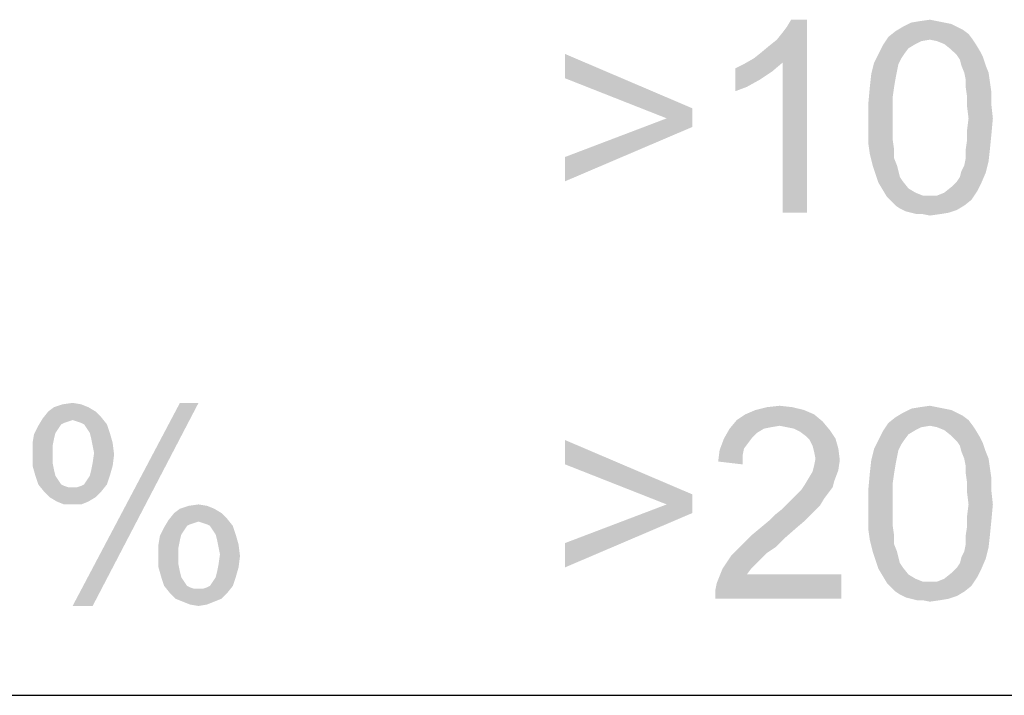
# Model space of a CAD drawing. Extents: x 0 to 1189, y 0 to 841.
# Tile 92 of 125: x 1114 to 1126, y 40 to 48. Entities that reach past the tile are written whole.
import ezdxf

# ---------------------------------------------------------------- set-up
doc = ezdxf.new("R2010")
doc.units = 0
doc.header["$LTSCALE"] = 65.395
doc.header["$MEASUREMENT"] = 0
doc.layers.get('0').update_dxf_attribs({"linetype": 'CONTINUOUS'})

msp = doc.modelspace()

# ---------------------------------------------------------------- linework, layer by layer
at = {"linetype": 'Continuous'}
for p, q in [((909, 40), (1160, 40)), ((909, 40), (1174, 40)), ((1037, 40), (1174, 40))]:
    msp.add_line(p, q, dxfattribs=at)
for points in [[(1122.98176, 47.59), (1123.06694, 47.65815), (1123.61213, 48.05)], [(1123.3225, 47.53889), (1122.98176, 47.59), (1123.61213, 48.05)], [(1123.06694, 47.65815), (1123.16917, 47.74333), (1123.61213, 48.05)], [(1123.16917, 47.74333), (1123.25435, 47.81148), (1123.61213, 48.05)], [(1123.25435, 47.81148), (1123.3225, 47.89667), (1123.61213, 48.05)], [(1123.3225, 47.89667), (1123.37361, 47.96481), (1123.61213, 48.05)], [(1123.3225, 45.75), (1123.3225, 47.53889), (1123.61213, 48.05)], [(1123.3225, 45.75), (1123.61213, 48.05), (1123.61213, 45.75)], [(1123.61213, 48.05), (1123.37361, 47.96481), (1123.42472, 48.05)], [(1125.40102, 47.96481), (1125.46917, 47.93074), (1124.66843, 47.9137)], [(1125.40102, 47.96481), (1124.66843, 47.9137), (1124.75361, 47.96481)], [(1125.24769, 48.01593), (1125.33287, 47.99889), (1124.75361, 47.96481)], [(1125.24769, 48.01593), (1124.75361, 47.96481), (1124.85583, 48.01593)], [(1124.75361, 47.96481), (1125.33287, 47.99889), (1125.40102, 47.96481)], [(1125.1625, 48.03296), (1124.85583, 48.01593), (1124.95806, 48.03296)], [(1124.85583, 48.01593), (1125.1625, 48.03296), (1125.24769, 48.01593)], [(1124.95806, 48.03296), (1125.07731, 48.05), (1125.1625, 48.03296)], [(1125.07731, 47.81148), (1124.51509, 47.74333), (1124.58324, 47.84556)], [(1125.53731, 47.87963), (1124.58324, 47.84556), (1124.66843, 47.9137)], [(1125.07731, 47.81148), (1124.58324, 47.84556), (1125.53731, 47.87963)], [(1124.66843, 47.9137), (1125.46917, 47.93074), (1125.53731, 47.87963)], [(1125.07731, 47.81148), (1125.53731, 47.87963), (1125.58843, 47.81148)], [(1124.82176, 47.70926), (1124.46398, 47.64111), (1124.51509, 47.74333)], [(1125.07731, 47.81148), (1124.97509, 47.79444), (1124.51509, 47.74333)], [(1124.97509, 47.79444), (1124.90694, 47.76037), (1124.51509, 47.74333)], [(1124.51509, 47.74333), (1124.90694, 47.76037), (1124.82176, 47.70926)], [(1125.58843, 47.81148), (1125.1625, 47.79444), (1125.07731, 47.81148)], [(1125.24769, 47.76037), (1125.1625, 47.79444), (1125.58843, 47.81148)], [(1125.24769, 47.76037), (1125.58843, 47.81148), (1125.6225, 47.76037)], [(1125.6225, 47.76037), (1125.33287, 47.69222), (1125.24769, 47.76037)], [(1125.33287, 47.69222), (1125.6225, 47.76037), (1125.67361, 47.67519)], [(1120.73287, 47.35148), (1120.73287, 47.64111), (1122.24917, 46.9937)], [(1124.77065, 47.64111), (1124.73657, 47.59), (1124.41287, 47.53889)], [(1124.77065, 47.64111), (1124.41287, 47.53889), (1124.46398, 47.64111)], [(1124.46398, 47.64111), (1124.82176, 47.70926), (1124.77065, 47.64111)], [(1125.67361, 47.67519), (1125.40102, 47.62407), (1125.33287, 47.69222)], [(1125.40102, 47.62407), (1125.67361, 47.67519), (1125.70769, 47.60704)], [(1125.70769, 47.60704), (1125.43509, 47.57296), (1125.40102, 47.62407)], [(1122.76028, 47.47074), (1122.8625, 47.52185), (1123.3225, 47.53889)], [(1122.76028, 47.47074), (1123.3225, 47.53889), (1123.20324, 47.43667)], [(1123.3225, 47.53889), (1122.8625, 47.52185), (1122.98176, 47.59)], [(1124.7025, 47.52185), (1124.3788, 47.40259), (1124.41287, 47.53889)], [(1124.7025, 47.52185), (1124.68546, 47.43667), (1124.3788, 47.40259)], [(1124.41287, 47.53889), (1124.73657, 47.59), (1124.7025, 47.52185)], [(1125.45213, 47.50482), (1125.43509, 47.57296), (1125.70769, 47.60704)], [(1125.45213, 47.50482), (1125.70769, 47.60704), (1125.74176, 47.50482)], [(1125.74176, 47.50482), (1125.4862, 47.41963), (1125.45213, 47.50482)], [(1125.4862, 47.41963), (1125.74176, 47.50482), (1125.77583, 47.41963)], [(1123.20324, 47.43667), (1122.76028, 47.19815), (1122.76028, 47.47074)], [(1123.20324, 47.43667), (1123.04991, 47.33444), (1122.76028, 47.19815)], [(1124.66843, 47.35148), (1124.36176, 47.24926), (1124.3788, 47.40259)], [(1124.3788, 47.40259), (1124.68546, 47.43667), (1124.66843, 47.35148)], [(1125.77583, 47.41963), (1125.50324, 47.33444), (1125.4862, 47.41963)], [(1125.50324, 47.33444), (1125.77583, 47.41963), (1125.79287, 47.30037)], [(1122.24917, 46.9937), (1121.9425, 46.87444), (1120.73287, 47.35148)], [(1123.04991, 47.33444), (1122.89657, 47.24926), (1122.76028, 47.19815)], [(1124.36176, 47.24926), (1124.66843, 47.35148), (1124.65139, 47.24926)], [(1125.79287, 47.30037), (1125.50324, 47.24926), (1125.50324, 47.33444)], [(1125.50324, 47.24926), (1125.79287, 47.30037), (1125.80991, 47.18111)], [(1124.65139, 47.24926), (1124.63435, 47.13), (1124.34472, 47.06185)], [(1124.65139, 47.24926), (1124.34472, 47.06185), (1124.36176, 47.24926)], [(1125.80991, 47.18111), (1125.52028, 47.13), (1125.50324, 47.24926)], [(1125.52028, 47.13), (1125.80991, 47.18111), (1125.80991, 47.02778)], [(1124.34472, 47.06185), (1124.63435, 47.13), (1124.63435, 47.01074)], [(1124.63435, 47.01074), (1124.34472, 46.87444), (1124.34472, 47.06185)], [(1125.80991, 47.02778), (1125.52028, 47.01074), (1125.52028, 47.13)], [(1125.53731, 46.87444), (1125.52028, 47.01074), (1125.80991, 47.02778)], [(1125.53731, 46.87444), (1125.80991, 47.02778), (1125.82694, 46.87444)], [(1121.9425, 46.87444), (1122.24917, 46.9937), (1122.24917, 46.77222)], [(1124.34472, 46.87444), (1124.63435, 47.01074), (1124.63435, 46.87444)], [(1122.24917, 46.77222), (1120.73287, 46.41444), (1121.9425, 46.87444)], [(1124.63435, 46.87444), (1124.63435, 46.73815), (1124.34472, 46.72111)], [(1124.63435, 46.87444), (1124.34472, 46.72111), (1124.34472, 46.87444)], [(1125.82694, 46.87444), (1125.52028, 46.73815), (1125.53731, 46.87444)], [(1125.52028, 46.73815), (1125.82694, 46.87444), (1125.80991, 46.68704)], [(1120.73287, 46.41444), (1122.24917, 46.77222), (1120.73287, 46.12481)], [(1124.34472, 46.72111), (1124.63435, 46.73815), (1124.63435, 46.61889)], [(1124.63435, 46.61889), (1124.34472, 46.56778), (1124.34472, 46.72111)], [(1125.80991, 46.68704), (1125.52028, 46.61889), (1125.52028, 46.73815)], [(1125.52028, 46.61889), (1125.80991, 46.68704), (1125.79287, 46.51667)], [(1124.34472, 46.56778), (1124.63435, 46.61889), (1124.65139, 46.49963)], [(1124.65139, 46.49963), (1124.36176, 46.44852), (1124.34472, 46.56778)], [(1125.79287, 46.51667), (1125.50324, 46.49963), (1125.52028, 46.61889)], [(1124.36176, 46.44852), (1124.65139, 46.49963), (1124.65139, 46.39741)], [(1124.65139, 46.39741), (1124.39583, 46.31222), (1124.36176, 46.44852)], [(1125.50324, 46.39741), (1125.50324, 46.49963), (1125.79287, 46.51667)], [(1125.50324, 46.39741), (1125.79287, 46.51667), (1125.77583, 46.36333)], [(1124.39583, 46.31222), (1124.65139, 46.39741), (1124.68546, 46.31222)], [(1125.45213, 46.24407), (1125.4862, 46.31222), (1125.77583, 46.36333)], [(1125.45213, 46.24407), (1125.77583, 46.36333), (1125.74176, 46.22704)], [(1125.77583, 46.36333), (1125.4862, 46.31222), (1125.50324, 46.39741)], [(1124.68546, 46.31222), (1124.42991, 46.21), (1124.39583, 46.31222)], [(1124.68546, 46.31222), (1124.7025, 46.24407), (1124.42991, 46.21)], [(1124.42991, 46.21), (1124.7025, 46.24407), (1124.71954, 46.17593)], [(1124.71954, 46.17593), (1124.46398, 46.10778), (1124.42991, 46.21)], [(1125.40102, 46.12481), (1125.43509, 46.17593), (1125.74176, 46.22704)], [(1125.40102, 46.12481), (1125.74176, 46.22704), (1125.69065, 46.10778)], [(1125.74176, 46.22704), (1125.43509, 46.17593), (1125.45213, 46.24407)], [(1124.71954, 46.17593), (1124.75361, 46.12481), (1124.46398, 46.10778)], [(1124.46398, 46.10778), (1124.75361, 46.12481), (1124.82176, 46.03963)], [(1124.82176, 46.03963), (1124.51509, 46.02259), (1124.46398, 46.10778)], [(1125.69065, 46.10778), (1125.33287, 46.05667), (1125.40102, 46.12481)], [(1125.33287, 46.05667), (1125.69065, 46.10778), (1125.63954, 46.00556)], [(1124.51509, 46.02259), (1124.82176, 46.03963), (1124.90694, 45.98852)], [(1124.90694, 45.98852), (1124.5662, 45.93741), (1124.51509, 46.02259)], [(1124.90694, 45.98852), (1124.99213, 45.95444), (1124.5662, 45.93741)], [(1125.1625, 45.95444), (1125.24769, 45.98852), (1125.63954, 46.00556)], [(1125.1625, 45.95444), (1125.63954, 46.00556), (1125.57139, 45.90333)], [(1125.63954, 46.00556), (1125.24769, 45.98852), (1125.33287, 46.05667)], [(1125.07731, 45.95444), (1125.1625, 45.95444), (1124.5662, 45.93741)], [(1124.99213, 45.95444), (1125.07731, 45.95444), (1124.5662, 45.93741)], [(1125.57139, 45.90333), (1124.5662, 45.93741), (1125.1625, 45.95444)], [(1125.57139, 45.90333), (1124.61731, 45.8863), (1124.5662, 45.93741)], [(1124.66843, 45.83518), (1124.61731, 45.8863), (1125.57139, 45.90333)], [(1124.66843, 45.83518), (1125.57139, 45.90333), (1125.4862, 45.83518)], [(1125.4862, 45.83518), (1124.71954, 45.80111), (1124.66843, 45.83518)], [(1124.71954, 45.80111), (1125.4862, 45.83518), (1125.40102, 45.78407)], [(1125.40102, 45.78407), (1124.78769, 45.76704), (1124.71954, 45.80111)], [(1124.85583, 45.75), (1124.78769, 45.76704), (1125.40102, 45.78407)], [(1124.85583, 45.75), (1125.40102, 45.78407), (1125.2988, 45.75)], [(1125.2988, 45.75), (1124.92398, 45.73296), (1124.85583, 45.75)], [(1124.99213, 45.73296), (1124.92398, 45.73296), (1125.2988, 45.75)], [(1124.99213, 45.73296), (1125.2988, 45.75), (1125.19657, 45.73296)], [(1125.19657, 45.73296), (1125.07731, 45.71593), (1124.99213, 45.73296)], [(1115.05468, 43.43296), (1114.57765, 43.38185), (1114.64579, 43.43296)], [(1114.57765, 43.38185), (1115.05468, 43.43296), (1115.13987, 43.38185)], [(1114.9695, 43.46704), (1114.64579, 43.43296), (1114.74802, 43.46704)], [(1114.64579, 43.43296), (1114.9695, 43.46704), (1115.05468, 43.43296)], [(1114.74802, 43.46704), (1114.86727, 43.48407), (1114.9695, 43.46704)], [(1116.36653, 43.48407), (1114.86727, 41.06482), (1116.14505, 43.48407)], [(1114.86727, 41.06482), (1116.36653, 43.48407), (1115.10579, 41.06482)], [(1123.57806, 43.39889), (1122.87954, 43.34778), (1122.9988, 43.39889)], [(1122.87954, 43.34778), (1123.57806, 43.39889), (1123.69731, 43.34778)], [(1123.44176, 43.43296), (1122.9988, 43.39889), (1123.13509, 43.43296)], [(1122.9988, 43.39889), (1123.44176, 43.43296), (1123.57806, 43.39889)], [(1123.13509, 43.43296), (1123.28843, 43.45), (1123.44176, 43.43296)], [(1125.24769, 43.41593), (1125.33287, 43.39889), (1124.75361, 43.36481)], [(1125.24769, 43.41593), (1124.75361, 43.36481), (1124.85583, 43.41593)], [(1124.75361, 43.36481), (1125.33287, 43.39889), (1125.40102, 43.36481)], [(1125.1625, 43.43296), (1124.85583, 43.41593), (1124.95806, 43.43296)], [(1124.85583, 43.41593), (1125.1625, 43.43296), (1125.24769, 43.41593)], [(1124.95806, 43.43296), (1125.07731, 43.45), (1125.1625, 43.43296)], [(1114.86727, 43.27963), (1114.45839, 43.21148), (1114.5095, 43.29667)], [(1114.86727, 43.27963), (1114.81616, 43.26259), (1114.45839, 43.21148)], [(1115.13987, 43.38185), (1115.20802, 43.3137), (1114.5095, 43.29667)], [(1115.13987, 43.38185), (1114.5095, 43.29667), (1114.57765, 43.38185)], [(1114.86727, 43.27963), (1114.5095, 43.29667), (1115.20802, 43.3137)], [(1114.91839, 43.26259), (1114.86727, 43.27963), (1115.20802, 43.3137)], [(1114.9695, 43.24556), (1114.91839, 43.26259), (1115.20802, 43.3137)], [(1115.00357, 43.22852), (1114.9695, 43.24556), (1115.20802, 43.3137)], [(1115.00357, 43.22852), (1115.20802, 43.3137), (1115.27616, 43.22852)], [(1123.79954, 43.26259), (1122.69213, 43.17741), (1122.77731, 43.27963)], [(1123.69731, 43.34778), (1122.77731, 43.27963), (1122.87954, 43.34778)], [(1122.77731, 43.27963), (1123.69731, 43.34778), (1123.79954, 43.26259)], [(1125.53731, 43.27963), (1124.58324, 43.24556), (1124.66843, 43.3137)], [(1125.07731, 43.21148), (1124.58324, 43.24556), (1125.53731, 43.27963)], [(1125.40102, 43.36481), (1125.46917, 43.33074), (1124.66843, 43.3137)], [(1125.40102, 43.36481), (1124.66843, 43.3137), (1124.75361, 43.36481)], [(1124.66843, 43.3137), (1125.46917, 43.33074), (1125.53731, 43.27963)], [(1125.07731, 43.21148), (1125.53731, 43.27963), (1125.58843, 43.21148)], [(1114.6969, 43.17741), (1114.40727, 43.10926), (1114.45839, 43.21148)], [(1114.6969, 43.17741), (1114.66283, 43.1263), (1114.40727, 43.10926)], [(1114.81616, 43.26259), (1114.76505, 43.24556), (1114.45839, 43.21148)], [(1114.76505, 43.24556), (1114.73098, 43.22852), (1114.45839, 43.21148)], [(1114.45839, 43.21148), (1114.73098, 43.22852), (1114.6969, 43.17741)], [(1115.27616, 43.22852), (1115.03765, 43.17741), (1115.00357, 43.22852)], [(1115.07172, 43.1263), (1115.03765, 43.17741), (1115.27616, 43.22852)], [(1115.07172, 43.1263), (1115.27616, 43.22852), (1115.31024, 43.1263)], [(1123.10102, 43.17741), (1123.01583, 43.1263), (1122.62398, 43.05815)], [(1123.10102, 43.17741), (1122.62398, 43.05815), (1122.69213, 43.17741)], [(1123.79954, 43.26259), (1123.28843, 43.21148), (1122.69213, 43.17741)], [(1123.28843, 43.21148), (1123.1862, 43.19444), (1122.69213, 43.17741)], [(1122.69213, 43.17741), (1123.1862, 43.19444), (1123.10102, 43.17741)], [(1123.37361, 43.19444), (1123.28843, 43.21148), (1123.79954, 43.26259)], [(1123.4588, 43.17741), (1123.37361, 43.19444), (1123.79954, 43.26259)], [(1123.4588, 43.17741), (1123.79954, 43.26259), (1123.88472, 43.16037)], [(1123.88472, 43.16037), (1123.52694, 43.14333), (1123.4588, 43.17741)], [(1123.59509, 43.09222), (1123.52694, 43.14333), (1123.88472, 43.16037)], [(1123.59509, 43.09222), (1123.88472, 43.16037), (1123.95287, 43.05815)], [(1125.07731, 43.21148), (1124.51509, 43.14333), (1124.58324, 43.24556)], [(1125.07731, 43.21148), (1124.97509, 43.19444), (1124.51509, 43.14333)], [(1124.97509, 43.19444), (1124.90694, 43.16037), (1124.51509, 43.14333)], [(1124.51509, 43.14333), (1124.90694, 43.16037), (1124.82176, 43.10926)], [(1125.58843, 43.21148), (1125.1625, 43.19444), (1125.07731, 43.21148)], [(1125.24769, 43.16037), (1125.1625, 43.19444), (1125.58843, 43.21148)], [(1125.24769, 43.16037), (1125.58843, 43.21148), (1125.6225, 43.16037)], [(1125.6225, 43.16037), (1125.33287, 43.09222), (1125.24769, 43.16037)], [(1125.33287, 43.09222), (1125.6225, 43.16037), (1125.67361, 43.07519)], [(1114.64579, 43.05815), (1114.39024, 43.00704), (1114.40727, 43.10926)], [(1114.39024, 43.00704), (1114.64579, 43.05815), (1114.62876, 42.97296)], [(1114.40727, 43.10926), (1114.66283, 43.1263), (1114.64579, 43.05815)], [(1115.31024, 43.1263), (1115.08876, 43.05815), (1115.07172, 43.1263)], [(1115.08876, 43.05815), (1115.31024, 43.1263), (1115.34431, 43.00704)], [(1115.34431, 43.00704), (1115.10579, 42.97296), (1115.08876, 43.05815)], [(1120.73287, 42.75148), (1120.73287, 43.04111), (1122.24917, 42.3937)], [(1122.91361, 43.00704), (1122.57287, 42.92185), (1122.62398, 43.05815)], [(1123.01583, 43.1263), (1122.96472, 43.07519), (1122.62398, 43.05815)], [(1122.62398, 43.05815), (1122.96472, 43.07519), (1122.91361, 43.00704)], [(1123.95287, 43.05815), (1123.6462, 43.04111), (1123.59509, 43.09222)], [(1123.68028, 42.97296), (1123.6462, 43.04111), (1123.95287, 43.05815)], [(1123.68028, 42.97296), (1123.95287, 43.05815), (1123.98694, 42.93889)], [(1124.77065, 43.04111), (1124.73657, 42.99), (1124.41287, 42.93889)], [(1124.77065, 43.04111), (1124.41287, 42.93889), (1124.46398, 43.04111)], [(1124.82176, 43.10926), (1124.46398, 43.04111), (1124.51509, 43.14333)], [(1124.46398, 43.04111), (1124.82176, 43.10926), (1124.77065, 43.04111)], [(1125.67361, 43.07519), (1125.40102, 43.02407), (1125.33287, 43.09222)], [(1125.40102, 43.02407), (1125.67361, 43.07519), (1125.70769, 43.00704)], [(1114.62876, 42.97296), (1114.39024, 42.88778), (1114.39024, 43.00704)], [(1114.39024, 42.88778), (1114.62876, 42.97296), (1114.62876, 42.8537)], [(1115.12283, 42.88778), (1115.10579, 42.97296), (1115.34431, 43.00704)], [(1115.12283, 42.88778), (1115.34431, 43.00704), (1115.36135, 42.87074)], [(1122.84546, 42.8537), (1122.55583, 42.78556), (1122.57287, 42.92185)], [(1122.91361, 43.00704), (1122.8625, 42.93889), (1122.57287, 42.92185)], [(1122.57287, 42.92185), (1122.8625, 42.93889), (1122.84546, 42.8537)], [(1123.98694, 42.93889), (1123.69731, 42.90481), (1123.68028, 42.97296)], [(1123.71435, 42.81963), (1123.69731, 42.90481), (1123.98694, 42.93889)], [(1123.71435, 42.81963), (1123.98694, 42.93889), (1124.00398, 42.80259)], [(1124.7025, 42.92185), (1124.3788, 42.80259), (1124.41287, 42.93889)], [(1124.7025, 42.92185), (1124.68546, 42.83667), (1124.3788, 42.80259)], [(1124.41287, 42.93889), (1124.73657, 42.99), (1124.7025, 42.92185)], [(1125.70769, 43.00704), (1125.43509, 42.97296), (1125.40102, 43.02407)], [(1125.45213, 42.90482), (1125.43509, 42.97296), (1125.70769, 43.00704)], [(1125.45213, 42.90482), (1125.70769, 43.00704), (1125.74176, 42.90482)], [(1114.62876, 42.8537), (1114.39024, 42.73445), (1114.39024, 42.88778)], [(1114.62876, 42.8537), (1114.62876, 42.76852), (1114.39024, 42.73445)], [(1115.36135, 42.87074), (1115.10579, 42.76852), (1115.12283, 42.88778)], [(1115.10579, 42.76852), (1115.36135, 42.87074), (1115.34431, 42.73445)], [(1122.55583, 42.78556), (1122.84546, 42.8537), (1122.84546, 42.75148)], [(1124.00398, 42.80259), (1123.69731, 42.73444), (1123.71435, 42.81963)], [(1123.69731, 42.73444), (1124.00398, 42.80259), (1123.98694, 42.68333)], [(1124.66843, 42.75148), (1124.36176, 42.64926), (1124.3788, 42.80259)], [(1124.3788, 42.80259), (1124.68546, 42.83667), (1124.66843, 42.75148)], [(1125.74176, 42.90482), (1125.4862, 42.81963), (1125.45213, 42.90482)], [(1125.4862, 42.81963), (1125.74176, 42.90482), (1125.77583, 42.81963)], [(1125.77583, 42.81963), (1125.50324, 42.73444), (1125.4862, 42.81963)], [(1125.50324, 42.73444), (1125.77583, 42.81963), (1125.79287, 42.70037)], [(1114.39024, 42.73445), (1114.62876, 42.76852), (1114.64579, 42.68333)], [(1114.64579, 42.68333), (1114.42431, 42.61519), (1114.39024, 42.73445)], [(1115.07172, 42.61519), (1115.08876, 42.68333), (1115.34431, 42.73445)], [(1115.07172, 42.61519), (1115.34431, 42.73445), (1115.31024, 42.61519)], [(1115.34431, 42.73445), (1115.08876, 42.68333), (1115.10579, 42.76852)], [(1122.24917, 42.3937), (1121.9425, 42.27444), (1120.73287, 42.75148)], [(1123.98694, 42.68333), (1123.68028, 42.6663), (1123.69731, 42.73444)], [(1124.36176, 42.64926), (1124.66843, 42.75148), (1124.65139, 42.64926)], [(1125.79287, 42.70037), (1125.50324, 42.64926), (1125.50324, 42.73444)], [(1125.50324, 42.64926), (1125.79287, 42.70037), (1125.80991, 42.58111)], [(1114.42431, 42.61519), (1114.64579, 42.68333), (1114.66283, 42.61519)], [(1114.66283, 42.61519), (1114.45839, 42.51296), (1114.42431, 42.61519)], [(1114.66283, 42.61519), (1114.6969, 42.56407), (1114.45839, 42.51296)], [(1115.00357, 42.51296), (1115.03765, 42.56407), (1115.31024, 42.61519)], [(1115.00357, 42.51296), (1115.31024, 42.61519), (1115.27616, 42.51296)], [(1115.31024, 42.61519), (1115.03765, 42.56407), (1115.07172, 42.61519)], [(1123.93583, 42.54704), (1123.57806, 42.49593), (1123.62917, 42.58111)], [(1123.62917, 42.58111), (1123.68028, 42.6663), (1123.98694, 42.68333)], [(1123.62917, 42.58111), (1123.98694, 42.68333), (1123.93583, 42.54704)], [(1124.65139, 42.64926), (1124.63435, 42.53), (1124.34472, 42.46185)], [(1124.65139, 42.64926), (1124.34472, 42.46185), (1124.36176, 42.64926)], [(1125.80991, 42.58111), (1125.52028, 42.53), (1125.50324, 42.64926)], [(1125.52028, 42.53), (1125.80991, 42.58111), (1125.80991, 42.42778)], [(1114.45839, 42.51296), (1114.6969, 42.56407), (1114.73098, 42.51296)], [(1114.73098, 42.51296), (1114.52653, 42.42778), (1114.45839, 42.51296)], [(1114.73098, 42.51296), (1114.76505, 42.49593), (1114.52653, 42.42778)], [(1114.52653, 42.42778), (1114.91839, 42.47889), (1115.27616, 42.51296)], [(1114.52653, 42.42778), (1115.27616, 42.51296), (1115.20802, 42.42778)], [(1114.76505, 42.49593), (1114.81616, 42.47889), (1114.52653, 42.42778)], [(1114.86727, 42.47889), (1114.91839, 42.47889), (1114.52653, 42.42778)], [(1114.81616, 42.47889), (1114.86727, 42.47889), (1114.52653, 42.42778)], [(1114.91839, 42.47889), (1114.9695, 42.49593), (1115.27616, 42.51296)], [(1115.27616, 42.51296), (1114.9695, 42.49593), (1115.00357, 42.51296)], [(1123.9188, 42.47889), (1123.54398, 42.44481), (1123.57806, 42.49593)], [(1123.54398, 42.44481), (1123.9188, 42.47889), (1123.86769, 42.41074)], [(1123.57806, 42.49593), (1123.93583, 42.54704), (1123.9188, 42.47889)], [(1124.34472, 42.46185), (1124.63435, 42.53), (1124.63435, 42.41074)], [(1124.63435, 42.41074), (1124.34472, 42.27444), (1124.34472, 42.46185)], [(1125.80991, 42.42778), (1125.52028, 42.41074), (1125.52028, 42.53)], [(1115.20802, 42.42778), (1114.59468, 42.35963), (1114.52653, 42.42778)], [(1114.59468, 42.35963), (1115.20802, 42.42778), (1115.13987, 42.35963)], [(1115.13987, 42.35963), (1114.67987, 42.30852), (1114.59468, 42.35963)], [(1114.67987, 42.30852), (1115.13987, 42.35963), (1115.05468, 42.30852)], [(1121.9425, 42.27444), (1122.24917, 42.3937), (1122.24917, 42.17222)], [(1123.81657, 42.34259), (1123.39065, 42.29148), (1123.44176, 42.34259)], [(1123.39065, 42.29148), (1123.81657, 42.34259), (1123.76546, 42.25741)], [(1123.44176, 42.34259), (1123.49287, 42.3937), (1123.86769, 42.41074)], [(1123.44176, 42.34259), (1123.86769, 42.41074), (1123.81657, 42.34259)], [(1123.86769, 42.41074), (1123.49287, 42.3937), (1123.54398, 42.44481)], [(1124.34472, 42.27444), (1124.63435, 42.41074), (1124.63435, 42.27444)], [(1125.53731, 42.27444), (1125.52028, 42.41074), (1125.80991, 42.42778)], [(1125.53731, 42.27444), (1125.80991, 42.42778), (1125.82694, 42.27444)], [(1115.05468, 42.30852), (1114.76505, 42.27445), (1114.67987, 42.30852)], [(1114.86727, 42.27445), (1114.76505, 42.27445), (1115.05468, 42.30852)], [(1114.86727, 42.27445), (1115.05468, 42.30852), (1114.9695, 42.27445)], [(1116.55394, 42.22333), (1116.0769, 42.17222), (1116.14505, 42.22333)], [(1116.0769, 42.17222), (1116.55394, 42.22333), (1116.63913, 42.17222)], [(1116.46876, 42.25741), (1116.14505, 42.22333), (1116.24727, 42.25741)], [(1116.14505, 42.22333), (1116.46876, 42.25741), (1116.55394, 42.22333)], [(1116.24727, 42.25741), (1116.36653, 42.27445), (1116.46876, 42.25741)], [(1122.24917, 42.17222), (1120.73287, 41.81444), (1121.9425, 42.27444)], [(1123.69731, 42.18926), (1123.23731, 42.15519), (1123.3225, 42.22333)], [(1123.76546, 42.25741), (1123.3225, 42.22333), (1123.39065, 42.29148)], [(1123.3225, 42.22333), (1123.76546, 42.25741), (1123.69731, 42.18926)], [(1124.63435, 42.27444), (1124.63435, 42.13815), (1124.34472, 42.12111)], [(1124.63435, 42.27444), (1124.34472, 42.12111), (1124.34472, 42.27444)], [(1125.82694, 42.27444), (1125.52028, 42.13815), (1125.53731, 42.27444)], [(1125.52028, 42.13815), (1125.82694, 42.27444), (1125.80991, 42.08704)], [(1116.63913, 42.17222), (1116.70727, 42.10407), (1116.00876, 42.08704)], [(1116.63913, 42.17222), (1116.00876, 42.08704), (1116.0769, 42.17222)], [(1116.36653, 42.07), (1116.00876, 42.08704), (1116.70727, 42.10407)], [(1116.41765, 42.05296), (1116.36653, 42.07), (1116.70727, 42.10407)], [(1116.46876, 42.03593), (1116.41765, 42.05296), (1116.70727, 42.10407)], [(1116.50283, 42.01889), (1116.46876, 42.03593), (1116.70727, 42.10407)], [(1116.50283, 42.01889), (1116.70727, 42.10407), (1116.77542, 42.01889)], [(1120.73287, 41.81444), (1122.24917, 42.17222), (1120.73287, 41.52481)], [(1123.16917, 42.08704), (1123.23731, 42.15519), (1123.69731, 42.18926)], [(1123.16917, 42.08704), (1123.69731, 42.18926), (1123.59509, 42.08704)], [(1124.34472, 42.12111), (1124.63435, 42.13815), (1124.63435, 42.01889)], [(1124.63435, 42.01889), (1124.34472, 41.96778), (1124.34472, 42.12111)], [(1125.80991, 42.08704), (1125.52028, 42.01889), (1125.52028, 42.13815)], [(1116.19616, 41.96778), (1115.90653, 41.89963), (1115.95765, 42.00185)], [(1116.36653, 42.07), (1115.95765, 42.00185), (1116.00876, 42.08704)], [(1116.36653, 42.07), (1116.31542, 42.05296), (1115.95765, 42.00185)], [(1116.31542, 42.05296), (1116.26431, 42.03593), (1115.95765, 42.00185)], [(1116.26431, 42.03593), (1116.23024, 42.01889), (1115.95765, 42.00185)], [(1115.95765, 42.00185), (1116.23024, 42.01889), (1116.19616, 41.96778)], [(1116.77542, 42.01889), (1116.5369, 41.96778), (1116.50283, 42.01889)], [(1116.57098, 41.91667), (1116.5369, 41.96778), (1116.77542, 42.01889)], [(1116.57098, 41.91667), (1116.77542, 42.01889), (1116.8095, 41.91667)], [(1123.47583, 41.98481), (1122.96472, 41.91667), (1123.06694, 42.00185)], [(1122.96472, 41.91667), (1123.47583, 41.98481), (1123.33954, 41.86556)], [(1123.59509, 42.08704), (1123.06694, 42.00185), (1123.16917, 42.08704)], [(1123.06694, 42.00185), (1123.59509, 42.08704), (1123.47583, 41.98481)], [(1124.34472, 41.96778), (1124.63435, 42.01889), (1124.65139, 41.89963)], [(1125.79287, 41.91667), (1125.50324, 41.89963), (1125.52028, 42.01889)], [(1125.52028, 42.01889), (1125.80991, 42.08704), (1125.79287, 41.91667)], [(1116.14505, 41.84852), (1115.8895, 41.79741), (1115.90653, 41.89963)], [(1116.19616, 41.96778), (1116.16209, 41.91667), (1115.90653, 41.89963)], [(1115.90653, 41.89963), (1116.16209, 41.91667), (1116.14505, 41.84852)], [(1116.8095, 41.91667), (1116.58802, 41.84852), (1116.57098, 41.91667)], [(1116.58802, 41.84852), (1116.8095, 41.91667), (1116.84357, 41.79741)], [(1123.33954, 41.86556), (1122.8625, 41.81444), (1122.96472, 41.91667)], [(1122.8625, 41.81444), (1123.33954, 41.86556), (1123.23731, 41.76333)], [(1124.65139, 41.89963), (1124.36176, 41.84852), (1124.34472, 41.96778)], [(1124.36176, 41.84852), (1124.65139, 41.89963), (1124.65139, 41.79741)], [(1125.50324, 41.79741), (1125.50324, 41.89963), (1125.79287, 41.91667)], [(1125.50324, 41.79741), (1125.79287, 41.91667), (1125.77583, 41.76333)], [(1115.8895, 41.79741), (1116.14505, 41.84852), (1116.12802, 41.76333)], [(1116.12802, 41.76333), (1115.8895, 41.67815), (1115.8895, 41.79741)], [(1115.8895, 41.67815), (1116.12802, 41.76333), (1116.12802, 41.64407)], [(1116.84357, 41.79741), (1116.60505, 41.76333), (1116.58802, 41.84852)], [(1116.62209, 41.67815), (1116.60505, 41.76333), (1116.84357, 41.79741)], [(1116.62209, 41.67815), (1116.84357, 41.79741), (1116.86061, 41.66111)], [(1123.23731, 41.76333), (1122.77731, 41.72926), (1122.8625, 41.81444)], [(1122.77731, 41.72926), (1123.23731, 41.76333), (1123.13509, 41.69519)], [(1124.65139, 41.79741), (1124.39583, 41.71222), (1124.36176, 41.84852)], [(1124.39583, 41.71222), (1124.65139, 41.79741), (1124.68546, 41.71222)], [(1125.45213, 41.64407), (1125.4862, 41.71222), (1125.77583, 41.76333)], [(1125.45213, 41.64407), (1125.77583, 41.76333), (1125.74176, 41.62704)], [(1125.77583, 41.76333), (1125.4862, 41.71222), (1125.50324, 41.79741)], [(1116.12802, 41.64407), (1115.8895, 41.52482), (1115.8895, 41.67815)], [(1116.12802, 41.64407), (1116.12802, 41.55889), (1115.8895, 41.52482)], [(1116.86061, 41.66111), (1116.60505, 41.55889), (1116.62209, 41.67815)], [(1116.60505, 41.55889), (1116.86061, 41.66111), (1116.84357, 41.52482)], [(1123.06694, 41.62704), (1122.60694, 41.50778), (1122.70917, 41.66111)], [(1123.13509, 41.69519), (1122.70917, 41.66111), (1122.77731, 41.72926)], [(1122.70917, 41.66111), (1123.13509, 41.69519), (1123.06694, 41.62704)], [(1124.68546, 41.71222), (1124.42991, 41.61), (1124.39583, 41.71222)], [(1124.68546, 41.71222), (1124.7025, 41.64407), (1124.42991, 41.61)], [(1124.42991, 41.61), (1124.7025, 41.64407), (1124.71954, 41.57593)], [(1125.74176, 41.62704), (1125.43509, 41.57593), (1125.45213, 41.64407)], [(1115.8895, 41.52482), (1116.12802, 41.55889), (1116.14505, 41.4737)], [(1116.14505, 41.4737), (1115.92357, 41.40556), (1115.8895, 41.52482)], [(1116.57098, 41.40556), (1116.58802, 41.4737), (1116.84357, 41.52482)], [(1116.57098, 41.40556), (1116.84357, 41.52482), (1116.8095, 41.40556)], [(1116.84357, 41.52482), (1116.58802, 41.4737), (1116.60505, 41.55889)], [(1123.06694, 41.62704), (1123.01583, 41.57593), (1122.60694, 41.50778)], [(1122.60694, 41.50778), (1123.01583, 41.57593), (1122.94769, 41.50778)], [(1124.71954, 41.57593), (1124.46398, 41.50778), (1124.42991, 41.61)], [(1124.71954, 41.57593), (1124.75361, 41.52481), (1124.46398, 41.50778)], [(1124.46398, 41.50778), (1124.75361, 41.52481), (1124.82176, 41.43963)], [(1125.69065, 41.50778), (1125.33287, 41.45667), (1125.40102, 41.52481)], [(1125.40102, 41.52481), (1125.43509, 41.57593), (1125.74176, 41.62704)], [(1125.40102, 41.52481), (1125.74176, 41.62704), (1125.69065, 41.50778)], [(1115.92357, 41.40556), (1116.14505, 41.4737), (1116.16209, 41.40556)], [(1116.16209, 41.40556), (1115.95765, 41.30333), (1115.92357, 41.40556)], [(1116.16209, 41.40556), (1116.19616, 41.35444), (1115.95765, 41.30333)], [(1116.50283, 41.30333), (1116.5369, 41.35444), (1116.8095, 41.40556)], [(1116.50283, 41.30333), (1116.8095, 41.40556), (1116.77542, 41.30333)], [(1116.8095, 41.40556), (1116.5369, 41.35444), (1116.57098, 41.40556)], [(1122.52176, 41.25222), (1122.5388, 41.33741), (1124.02102, 41.43963)], [(1122.52176, 41.15), (1122.52176, 41.25222), (1124.02102, 41.43963)], [(1122.52176, 41.15), (1124.02102, 41.43963), (1124.02102, 41.15)], [(1122.94769, 41.50778), (1122.89657, 41.43963), (1122.5388, 41.33741)], [(1122.94769, 41.50778), (1122.5388, 41.33741), (1122.60694, 41.50778)], [(1122.89657, 41.43963), (1124.02102, 41.43963), (1122.5388, 41.33741)], [(1124.82176, 41.43963), (1124.51509, 41.42259), (1124.46398, 41.50778)], [(1124.51509, 41.42259), (1124.82176, 41.43963), (1124.90694, 41.38852)], [(1124.90694, 41.38852), (1124.5662, 41.33741), (1124.51509, 41.42259)], [(1125.1625, 41.35444), (1125.24769, 41.38852), (1125.63954, 41.40556)], [(1125.1625, 41.35444), (1125.63954, 41.40556), (1125.57139, 41.30333)], [(1125.63954, 41.40556), (1125.24769, 41.38852), (1125.33287, 41.45667)], [(1125.33287, 41.45667), (1125.69065, 41.50778), (1125.63954, 41.40556)], [(1115.95765, 41.30333), (1116.19616, 41.35444), (1116.23024, 41.30333)], [(1116.23024, 41.30333), (1116.02579, 41.21815), (1115.95765, 41.30333)], [(1116.23024, 41.30333), (1116.26431, 41.2863), (1116.02579, 41.21815)], [(1116.02579, 41.21815), (1116.41765, 41.26926), (1116.77542, 41.30333)], [(1116.02579, 41.21815), (1116.77542, 41.30333), (1116.70727, 41.21815)], [(1116.26431, 41.2863), (1116.31542, 41.26926), (1116.02579, 41.21815)], [(1116.41765, 41.26926), (1116.46876, 41.2863), (1116.77542, 41.30333)], [(1116.77542, 41.30333), (1116.46876, 41.2863), (1116.50283, 41.30333)], [(1124.90694, 41.38852), (1124.99213, 41.35444), (1124.5662, 41.33741)], [(1125.07731, 41.35444), (1125.1625, 41.35444), (1124.5662, 41.33741)], [(1124.99213, 41.35444), (1125.07731, 41.35444), (1124.5662, 41.33741)], [(1125.57139, 41.30333), (1124.5662, 41.33741), (1125.1625, 41.35444)], [(1125.57139, 41.30333), (1124.61731, 41.2863), (1124.5662, 41.33741)], [(1124.66843, 41.23518), (1124.61731, 41.2863), (1125.57139, 41.30333)], [(1124.66843, 41.23518), (1125.57139, 41.30333), (1125.4862, 41.23518)], [(1116.36653, 41.26926), (1116.41765, 41.26926), (1116.02579, 41.21815)], [(1116.31542, 41.26926), (1116.36653, 41.26926), (1116.02579, 41.21815)], [(1116.70727, 41.21815), (1116.09394, 41.15), (1116.02579, 41.21815)], [(1116.09394, 41.15), (1116.70727, 41.21815), (1116.63913, 41.15)], [(1125.4862, 41.23518), (1124.71954, 41.20111), (1124.66843, 41.23518)], [(1124.71954, 41.20111), (1125.4862, 41.23518), (1125.40102, 41.18407)], [(1125.40102, 41.18407), (1124.78769, 41.16704), (1124.71954, 41.20111)], [(1124.85583, 41.15), (1124.78769, 41.16704), (1125.40102, 41.18407)], [(1124.85583, 41.15), (1125.40102, 41.18407), (1125.2988, 41.15)], [(1116.63913, 41.15), (1116.17913, 41.11592), (1116.09394, 41.15)], [(1116.17913, 41.11592), (1116.63913, 41.15), (1116.55394, 41.11592)], [(1116.55394, 41.11592), (1116.26431, 41.08185), (1116.17913, 41.11592)], [(1116.26431, 41.08185), (1116.55394, 41.11592), (1116.46876, 41.08185)], [(1116.46876, 41.08185), (1116.36653, 41.06482), (1116.26431, 41.08185)], [(1125.2988, 41.15), (1124.92398, 41.13296), (1124.85583, 41.15)], [(1124.99213, 41.13296), (1124.92398, 41.13296), (1125.2988, 41.15)], [(1124.99213, 41.13296), (1125.2988, 41.15), (1125.19657, 41.13296)], [(1125.19657, 41.13296), (1125.07731, 41.11593), (1124.99213, 41.13296)]]:
    msp.add_solid(points, dxfattribs=at)

doc.saveas('drawing.dxf')
